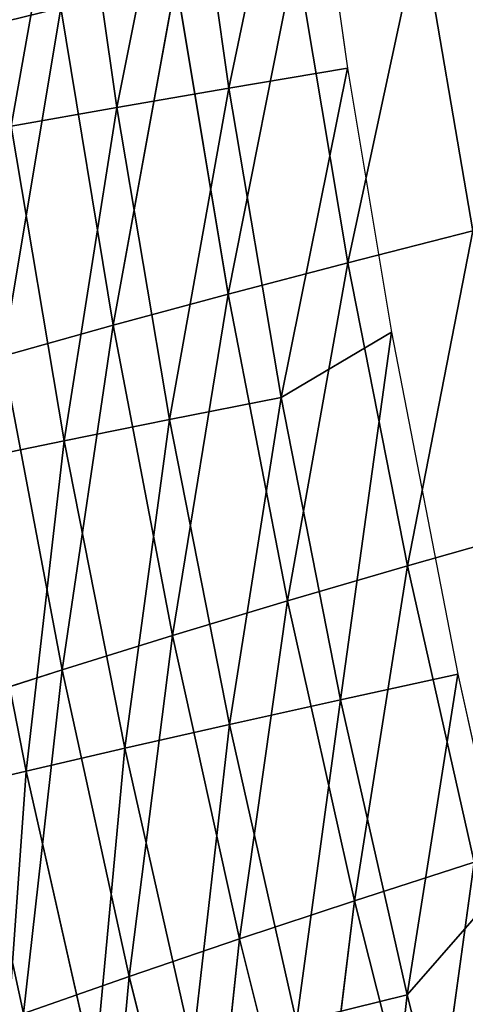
# Model space of a CAD drawing. Extents: x 0 to 500, y 0 to 390.
# Tile 166 of 256: x 17 to 25, y 137 to 154. Entities that reach past the tile are written whole.
import ezdxf

# ---------------------------------------------------------------- set-up
doc = ezdxf.new("R2010")
doc.units = 0
doc.header["$LTSCALE"] = 25.4
doc.layers.get('0').update_dxf_attribs({"linetype": 'CONTINUOUS'})

# ---------------------------------------------------------------- blocks, each defined once
blk = doc.blocks.new('ATLANTA505_-_S_STL')
at = {"color": 0}
for p, q in [((16.092, 103.726, 247.559), (17.277, 103.736, 253.033)), ((16.092, 103.726, 247.559), (17.277, 103.736, 253.033)), ((17.963, 99.864, 246.96), (16.092, 103.726, 247.559)), ((17.963, 99.864, 246.96), (16.092, 103.726, 247.559)), ((19.147, 99.873, 252.375), (17.277, 103.736, 253.033)), ((17.963, 99.864, 246.96), (17.277, 103.736, 253.033)), ((19.147, 99.873, 252.375), (17.277, 103.736, 253.033)), ((17.963, 99.864, 246.96), (17.277, 103.736, 253.033)), ((19.147, 99.873, 252.375), (18.593, 103.747, 258.375)), ((19.147, 99.873, 252.375), (18.593, 103.747, 258.375)), ((16.91, 99.858, 241.416), (17.963, 99.864, 246.96)), ((16.91, 99.858, 241.416), (17.963, 99.864, 246.96)), ((18.862, 96.094, 240.872), (16.91, 99.858, 241.416)), ((17.938, 96.093, 235.264), (16.91, 99.858, 241.416)), ((18.862, 96.094, 240.872), (16.91, 99.858, 241.416)), ((17.938, 96.093, 235.264), (16.91, 99.858, 241.416)), ((17.963, 99.864, 246.96), (19.147, 99.873, 252.375)), ((17.963, 99.864, 246.96), (19.147, 99.873, 252.375)), ((19.914, 96.097, 246.354), (17.963, 99.864, 246.96)), ((18.862, 96.094, 240.872), (17.963, 99.864, 246.96)), ((19.914, 96.097, 246.354), (17.963, 99.864, 246.96)), ((18.862, 96.094, 240.872), (17.963, 99.864, 246.96)), ((19.147, 99.873, 252.375), (20.46, 99.885, 257.66)), ((19.147, 99.873, 252.375), (20.46, 99.885, 257.66)), ((21.096, 96.105, 251.71), (19.147, 99.873, 252.375)), ((19.914, 96.097, 246.354), (19.147, 99.873, 252.375)), ((21.096, 96.105, 251.71), (19.147, 99.873, 252.375)), ((19.914, 96.097, 246.354), (19.147, 99.873, 252.375)), ((21.096, 96.105, 251.71), (20.46, 99.885, 257.66)), ((21.096, 96.105, 251.71), (20.46, 99.885, 257.66)), ((17.938, 96.093, 235.264), (18.862, 96.094, 240.872)), ((17.938, 96.093, 235.264), (18.862, 96.094, 240.872)), ((18.862, 96.094, 240.872), (19.914, 96.097, 246.354)), ((18.862, 96.094, 240.872), (19.914, 96.097, 246.354)), ((20.895, 92.429, 240.323), (18.862, 96.094, 240.872)), ((19.972, 92.433, 234.779), (18.862, 96.094, 240.872)), ((20.895, 92.429, 240.323), (18.862, 96.094, 240.872)), ((19.972, 92.433, 234.779), (18.862, 96.094, 240.872)), ((19.914, 96.097, 246.354), (21.096, 96.105, 251.71)), ((19.914, 96.097, 246.354), (21.096, 96.105, 251.71)), ((21.947, 92.43, 245.743), (19.914, 96.097, 246.354)), ((20.895, 92.429, 240.323), (19.914, 96.097, 246.354)), ((21.947, 92.43, 245.743), (19.914, 96.097, 246.354)), ((20.895, 92.429, 240.323), (19.914, 96.097, 246.354)), ((21.096, 96.105, 251.71), (22.407, 96.116, 256.938)), ((21.096, 96.105, 251.71), (22.407, 96.116, 256.938)), ((23.128, 92.434, 251.038), (21.096, 96.105, 251.71)), ((21.947, 92.43, 245.743), (21.096, 96.105, 251.71)), ((23.128, 92.434, 251.038), (21.096, 96.105, 251.71)), ((21.947, 92.43, 245.743), (21.096, 96.105, 251.71)), ((23.128, 92.434, 251.038), (22.407, 96.116, 256.938)), ((23.128, 92.434, 251.038), (22.407, 96.116, 256.938)), ((19.972, 92.433, 234.779), (20.895, 92.429, 240.323)), ((19.972, 92.433, 234.779), (20.895, 92.429, 240.323)), ((20.895, 92.429, 240.323), (21.947, 92.43, 245.743)), ((20.895, 92.429, 240.323), (21.947, 92.43, 245.743)), ((23.014, 88.868, 239.768), (20.895, 92.429, 240.323)), ((22.09, 88.877, 234.289), (20.895, 92.429, 240.323)), ((23.014, 88.868, 239.768), (20.895, 92.429, 240.323)), ((22.09, 88.877, 234.289), (20.895, 92.429, 240.323)), ((21.947, 92.43, 245.743), (23.128, 92.434, 251.038)), ((21.947, 92.43, 245.743), (23.128, 92.434, 251.038)), ((24.066, 88.865, 245.124), (21.947, 92.43, 245.743)), ((23.014, 88.868, 239.768), (21.947, 92.43, 245.743)), ((24.066, 88.865, 245.124), (21.947, 92.43, 245.743)), ((23.014, 88.868, 239.768), (21.947, 92.43, 245.743)), ((23.128, 92.434, 251.038), (24.436, 92.443, 256.208)), ((23.128, 92.434, 251.038), (24.436, 92.443, 256.208)), ((25.245, 88.866, 250.358), (23.128, 92.434, 251.038)), ((24.066, 88.865, 245.124), (23.128, 92.434, 251.038)), ((25.245, 88.866, 250.358), (23.128, 92.434, 251.038)), ((24.066, 88.865, 245.124), (23.128, 92.434, 251.038)), ((25.245, 88.866, 250.358), (24.436, 92.443, 256.208)), ((25.245, 88.866, 250.358), (24.436, 92.443, 256.208)), ((22.09, 88.877, 234.289), (23.014, 88.868, 239.768)), ((22.09, 88.877, 234.289), (23.014, 88.868, 239.768)), ((25.222, 85.415, 239.206), (23.014, 88.868, 239.768)), ((23.014, 88.868, 239.768), (24.066, 88.865, 245.124)), ((23.014, 88.868, 239.768), (24.066, 88.865, 245.124)), ((24.296, 85.43, 233.794), (23.014, 88.868, 239.768)), ((25.222, 85.415, 239.206), (23.014, 88.868, 239.768)), ((24.296, 85.43, 233.794), (23.014, 88.868, 239.768)), ((24.066, 88.865, 245.124), (25.245, 88.866, 250.358)), ((24.066, 88.865, 245.124), (25.245, 88.866, 250.358)), ((26.274, 85.406, 244.498), (24.066, 88.865, 245.124)), ((25.222, 85.415, 239.206), (24.066, 88.865, 245.124)), ((26.274, 85.406, 244.498), (24.066, 88.865, 245.124)), ((25.222, 85.415, 239.206), (24.066, 88.865, 245.124)), ((24.296, 85.43, 233.794), (25.222, 85.415, 239.206)), ((24.296, 85.43, 233.794), (25.222, 85.415, 239.206)), ((15.697, 36.215, 249.134), (17.326, 28.905, 248.747)), ((15.697, 36.215, 249.134), (17.326, 28.905, 248.747)), ((17.326, 28.905, 248.747), (16.248, 28.911, 243.272)), ((16.248, 28.911, 243.272), (17.998, 21.632, 242.912)), ((16.248, 28.911, 243.272), (17.998, 21.632, 242.912)), ((17.326, 28.905, 248.747), (16.248, 28.911, 243.272)), ((18.532, 28.9, 254.096), (17.326, 28.905, 248.747)), ((17.326, 28.905, 248.747), (19.067, 21.627, 248.344)), ((17.326, 28.905, 248.747), (19.067, 21.627, 248.344)), ((18.532, 28.9, 254.096), (17.326, 28.905, 248.747)), ((17.057, 21.638, 237.354), (17.998, 21.632, 242.912)), ((17.057, 21.638, 237.354), (17.998, 21.632, 242.912)), ((17.057, 21.638, 237.354), (18.927, 14.392, 237.026)), ((17.057, 21.638, 237.354), (18.927, 14.392, 237.026)), ((17.998, 21.632, 242.912), (19.067, 21.627, 248.344)), ((17.998, 21.632, 242.912), (19.067, 21.627, 248.344)), ((17.998, 21.632, 242.912), (19.859, 14.387, 242.538)), ((17.998, 21.632, 242.912), (19.859, 14.387, 242.538)), ((19.067, 21.627, 248.344), (20.264, 21.622, 253.65)), ((19.067, 21.627, 248.344), (20.264, 21.622, 253.65)), ((19.067, 21.627, 248.344), (20.919, 14.384, 247.925)), ((19.067, 21.627, 248.344), (20.919, 14.384, 247.925)), ((18.927, 14.392, 237.026), (18.121, 14.396, 231.389)), ((18.927, 14.392, 237.026), (18.121, 14.396, 231.389)), ((19.859, 14.387, 242.538), (18.927, 14.392, 237.026)), ((18.927, 14.392, 237.026), (20.911, 7.182, 236.686)), ((18.927, 14.392, 237.026), (20.911, 7.182, 236.686)), ((19.859, 14.387, 242.538), (18.927, 14.392, 237.026)), ((20.919, 14.384, 247.925), (19.859, 14.387, 242.538)), ((19.859, 14.387, 242.538), (21.834, 7.179, 242.15)), ((19.859, 14.387, 242.538), (21.834, 7.179, 242.15)), ((20.919, 14.384, 247.925), (19.859, 14.387, 242.538)), ((22.106, 14.38, 253.185), (20.919, 14.384, 247.925)), ((20.919, 14.384, 247.925), (22.883, 7.177, 247.49)), ((20.919, 14.384, 247.925), (22.883, 7.177, 247.49)), ((22.106, 14.38, 253.185), (20.919, 14.384, 247.925)), ((22.106, 14.38, 253.185), (24.059, 7.175, 252.703)), ((22.106, 14.38, 253.185), (24.059, 7.175, 252.703)), ((20.911, 7.182, 236.686), (20.113, 7.184, 231.097)), ((20.911, 7.182, 236.686), (20.113, 7.184, 231.097)), ((23.007, 0.01, 236.333), (20.911, 7.182, 236.686)), ((23.007, 0.01, 236.333), (20.911, 7.182, 236.686)), ((21.834, 7.179, 242.15), (20.911, 7.182, 236.686)), ((21.834, 7.179, 242.15), (20.911, 7.182, 236.686)), ((23.007, 0.01, 236.333), (21.834, 7.179, 242.15)), ((23.007, 0.01, 236.333), (21.834, 7.179, 242.15)), ((23.784, 0.01, 240.994), (21.834, 7.179, 242.15)), ((23.784, 0.01, 240.994), (21.834, 7.179, 242.15)), ((22.883, 7.177, 247.49), (21.834, 7.179, 242.15)), ((22.883, 7.177, 247.49), (21.834, 7.179, 242.15)), ((23.784, 0.01, 240.994), (22.883, 7.177, 247.49)), ((23.784, 0.01, 240.994), (22.883, 7.177, 247.49)), ((24.958, 0.01, 247.038), (22.883, 7.177, 247.49)), ((24.958, 0.01, 247.038), (22.883, 7.177, 247.49)), ((24.059, 7.175, 252.703), (22.883, 7.177, 247.49)), ((24.059, 7.175, 252.703), (22.883, 7.177, 247.49)), ((24.958, 0.01, 247.038), (24.059, 7.175, 252.703)), ((24.958, 0.01, 247.038), (24.059, 7.175, 252.703)), ((25.776, 0.01, 250.739), (24.059, 7.175, 252.703)), ((25.776, 0.01, 250.739), (24.059, 7.175, 252.703)), ((25.361, 7.173, 257.792), (24.059, 7.175, 252.703)), ((25.361, 7.173, 257.792), (24.059, 7.175, 252.703)), ((22.188, 0.01, 230.564), (23.007, 0.01, 236.333)), ((23.007, 0.01, 236.333), (23.784, 0.01, 240.994)), ((23.784, 0.01, 240.994), (24.958, 0.01, 247.038)), ((24.958, 0.01, 247.038), (25.776, 0.01, 250.739))]:
    blk.add_line(p, q, dxfattribs=at)
mesh = blk.add_polyface(dxfattribs=at)
corners = [(15.484, 107.689, 253.684), (17.277, 103.736, 253.033), (16.092, 103.726, 247.559)]
mesh.append_faces([[corners[k] for k in face] for face in [(0, 1, 2)]], dxfattribs={"color": 0})
mesh = blk.add_polyface(dxfattribs=at)
corners = [(17.277, 103.736, 253.033), (17.963, 99.864, 246.96), (16.092, 103.726, 247.559)]
mesh.append_faces([[corners[k] for k in face] for face in [(0, 1, 2)]], dxfattribs={"color": 0})
mesh = blk.add_polyface(dxfattribs=at)
corners = [(16.092, 103.726, 247.559), (17.963, 99.864, 246.96), (16.91, 99.858, 241.416)]
mesh.append_faces([[corners[k] for k in face] for face in [(0, 1, 2)]], dxfattribs={"color": 0})
mesh = blk.add_polyface(dxfattribs=at)
corners = [(18.593, 103.747, 258.375), (19.147, 99.873, 252.375), (17.277, 103.736, 253.033)]
mesh.append_faces([[corners[k] for k in face] for face in [(0, 1, 2)]], dxfattribs={"color": 0})
mesh = blk.add_polyface(dxfattribs=at)
corners = [(17.277, 103.736, 253.033), (19.147, 99.873, 252.375), (17.963, 99.864, 246.96)]
mesh.append_faces([[corners[k] for k in face] for face in [(0, 1, 2)]], dxfattribs={"color": 0})
mesh = blk.add_polyface(dxfattribs=at)
corners = [(18.593, 103.747, 258.375), (20.46, 99.885, 257.66), (19.147, 99.873, 252.375)]
mesh.append_faces([[corners[k] for k in face] for face in [(0, 1, 2)]], dxfattribs={"color": 0})
mesh = blk.add_polyface(dxfattribs=at)
corners = [(16.91, 99.858, 241.416), (17.938, 96.093, 235.264), (15.987, 99.855, 235.744)]
mesh.append_faces([[corners[k] for k in face] for face in [(0, 1, 2)]], dxfattribs={"color": 0})
mesh = blk.add_polyface(dxfattribs=at)
corners = [(15.987, 99.855, 235.744), (17.938, 96.093, 235.264), (17.144, 96.097, 229.529)]
mesh.append_faces([[corners[k] for k in face] for face in [(0, 1, 2)]], dxfattribs={"color": 0})
mesh = blk.add_polyface(dxfattribs=at)
corners = [(17.963, 99.864, 246.96), (18.862, 96.094, 240.872), (16.91, 99.858, 241.416)]
mesh.append_faces([[corners[k] for k in face] for face in [(0, 1, 2)]], dxfattribs={"color": 0})
mesh = blk.add_polyface(dxfattribs=at)
corners = [(16.91, 99.858, 241.416), (18.862, 96.094, 240.872), (17.938, 96.093, 235.264)]
mesh.append_faces([[corners[k] for k in face] for face in [(0, 1, 2)]], dxfattribs={"color": 0})
mesh = blk.add_polyface(dxfattribs=at)
corners = [(19.147, 99.873, 252.375), (19.914, 96.097, 246.354), (17.963, 99.864, 246.96)]
mesh.append_faces([[corners[k] for k in face] for face in [(0, 1, 2)]], dxfattribs={"color": 0})
mesh = blk.add_polyface(dxfattribs=at)
corners = [(17.963, 99.864, 246.96), (19.914, 96.097, 246.354), (18.862, 96.094, 240.872)]
mesh.append_faces([[corners[k] for k in face] for face in [(0, 1, 2)]], dxfattribs={"color": 0})
mesh = blk.add_polyface(dxfattribs=at)
corners = [(20.46, 99.885, 257.66), (21.096, 96.105, 251.71), (19.147, 99.873, 252.375)]
mesh.append_faces([[corners[k] for k in face] for face in [(0, 1, 2)]], dxfattribs={"color": 0})
mesh = blk.add_polyface(dxfattribs=at)
corners = [(19.147, 99.873, 252.375), (21.096, 96.105, 251.71), (19.914, 96.097, 246.354)]
mesh.append_faces([[corners[k] for k in face] for face in [(0, 1, 2)]], dxfattribs={"color": 0})
mesh = blk.add_polyface(dxfattribs=at)
corners = [(20.46, 99.885, 257.66), (22.407, 96.116, 256.938), (21.096, 96.105, 251.71)]
mesh.append_faces([[corners[k] for k in face] for face in [(0, 1, 2)]], dxfattribs={"color": 0})
mesh = blk.add_polyface(dxfattribs=at)
corners = [(18.862, 96.094, 240.872), (19.972, 92.433, 234.779), (17.938, 96.093, 235.264)]
mesh.append_faces([[corners[k] for k in face] for face in [(0, 1, 2)]], dxfattribs={"color": 0})
mesh = blk.add_polyface(dxfattribs=at)
corners = [(19.914, 96.097, 246.354), (20.895, 92.429, 240.323), (18.862, 96.094, 240.872)]
mesh.append_faces([[corners[k] for k in face] for face in [(0, 1, 2)]], dxfattribs={"color": 0})
mesh = blk.add_polyface(dxfattribs=at)
corners = [(18.862, 96.094, 240.872), (20.895, 92.429, 240.323), (19.972, 92.433, 234.779)]
mesh.append_faces([[corners[k] for k in face] for face in [(0, 1, 2)]], dxfattribs={"color": 0})
mesh = blk.add_polyface(dxfattribs=at)
corners = [(21.096, 96.105, 251.71), (21.947, 92.43, 245.743), (19.914, 96.097, 246.354)]
mesh.append_faces([[corners[k] for k in face] for face in [(0, 1, 2)]], dxfattribs={"color": 0})
mesh = blk.add_polyface(dxfattribs=at)
corners = [(19.914, 96.097, 246.354), (21.947, 92.43, 245.743), (20.895, 92.429, 240.323)]
mesh.append_faces([[corners[k] for k in face] for face in [(0, 1, 2)]], dxfattribs={"color": 0})
mesh = blk.add_polyface(dxfattribs=at)
corners = [(22.407, 96.116, 256.938), (23.128, 92.434, 251.038), (21.096, 96.105, 251.71)]
mesh.append_faces([[corners[k] for k in face] for face in [(0, 1, 2)]], dxfattribs={"color": 0})
mesh = blk.add_polyface(dxfattribs=at)
corners = [(21.096, 96.105, 251.71), (23.128, 92.434, 251.038), (21.947, 92.43, 245.743)]
mesh.append_faces([[corners[k] for k in face] for face in [(0, 1, 2)]], dxfattribs={"color": 0})
mesh = blk.add_polyface(dxfattribs=at)
corners = [(22.407, 96.116, 256.938), (24.436, 92.443, 256.208), (23.128, 92.434, 251.038)]
mesh.append_faces([[corners[k] for k in face] for face in [(0, 1, 2)]], dxfattribs={"color": 0})
mesh = blk.add_polyface(dxfattribs=at)
corners = [(19.972, 92.433, 234.779), (20.895, 92.429, 240.323), (22.09, 88.877, 234.289)]
mesh.append_faces([[corners[k] for k in face] for face in [(0, 1, 2)]], dxfattribs={"color": 0})
mesh = blk.add_polyface(dxfattribs=at)
corners = [(21.947, 92.43, 245.743), (23.014, 88.868, 239.768), (20.895, 92.429, 240.323)]
mesh.append_faces([[corners[k] for k in face] for face in [(0, 1, 2)]], dxfattribs={"color": 0})
mesh = blk.add_polyface(dxfattribs=at)
corners = [(20.895, 92.429, 240.323), (23.014, 88.868, 239.768), (22.09, 88.877, 234.289)]
mesh.append_faces([[corners[k] for k in face] for face in [(0, 1, 2)]], dxfattribs={"color": 0})
mesh = blk.add_polyface(dxfattribs=at)
corners = [(23.128, 92.434, 251.038), (24.066, 88.865, 245.124), (21.947, 92.43, 245.743)]
mesh.append_faces([[corners[k] for k in face] for face in [(0, 1, 2)]], dxfattribs={"color": 0})
mesh = blk.add_polyface(dxfattribs=at)
corners = [(21.947, 92.43, 245.743), (24.066, 88.865, 245.124), (23.014, 88.868, 239.768)]
mesh.append_faces([[corners[k] for k in face] for face in [(0, 1, 2)]], dxfattribs={"color": 0})
mesh = blk.add_polyface(dxfattribs=at)
corners = [(24.436, 92.443, 256.208), (25.245, 88.866, 250.358), (23.128, 92.434, 251.038)]
mesh.append_faces([[corners[k] for k in face] for face in [(0, 1, 2)]], dxfattribs={"color": 0})
mesh = blk.add_polyface(dxfattribs=at)
corners = [(23.128, 92.434, 251.038), (25.245, 88.866, 250.358), (24.066, 88.865, 245.124)]
mesh.append_faces([[corners[k] for k in face] for face in [(0, 1, 2)]], dxfattribs={"color": 0})
mesh = blk.add_polyface(dxfattribs=at)
corners = [(24.436, 92.443, 256.208), (26.551, 88.872, 255.469), (25.245, 88.866, 250.358)]
mesh.append_faces([[corners[k] for k in face] for face in [(0, 1, 2)]], dxfattribs={"color": 0})
mesh = blk.add_polyface(dxfattribs=at)
corners = [(22.09, 88.877, 234.289), (23.014, 88.868, 239.768), (24.296, 85.43, 233.794)]
mesh.append_faces([[corners[k] for k in face] for face in [(0, 1, 2)]], dxfattribs={"color": 0})
mesh = blk.add_polyface(dxfattribs=at)
corners = [(23.014, 88.868, 239.768), (24.066, 88.865, 245.124), (25.222, 85.415, 239.206)]
mesh.append_faces([[corners[k] for k in face] for face in [(0, 1, 2)]], dxfattribs={"color": 0})
mesh = blk.add_polyface(dxfattribs=at)
corners = [(23.014, 88.868, 239.768), (25.222, 85.415, 239.206), (24.296, 85.43, 233.794)]
mesh.append_faces([[corners[k] for k in face] for face in [(0, 1, 2)]], dxfattribs={"color": 0})
mesh = blk.add_polyface(dxfattribs=at)
corners = [(25.245, 88.866, 250.358), (26.274, 85.406, 244.498), (24.066, 88.865, 245.124)]
mesh.append_faces([[corners[k] for k in face] for face in [(0, 1, 2)]], dxfattribs={"color": 0})
mesh = blk.add_polyface(dxfattribs=at)
corners = [(24.066, 88.865, 245.124), (26.274, 85.406, 244.498), (25.222, 85.415, 239.206)]
mesh.append_faces([[corners[k] for k in face] for face in [(0, 1, 2)]], dxfattribs={"color": 0})
mesh = blk.add_polyface(dxfattribs=at)
corners = [(24.296, 85.43, 233.794), (25.222, 85.415, 239.206), (26.591, 82.094, 233.293)]
mesh.append_faces([[corners[k] for k in face] for face in [(0, 1, 2)]], dxfattribs={"color": 0})
mesh = blk.add_polyface(dxfattribs=at)
corners = [(15.697, 36.215, 249.134), (16.248, 28.911, 243.272), (17.326, 28.905, 248.747), (14.613, 36.222, 243.617)]
mesh.append_faces([[corners[k] for k in face] for face in [(0, 1, 2), (1, 0, 3)]], dxfattribs={"vtx0": -1, "color": 0})
mesh = blk.add_polyface(dxfattribs=at)
corners = [(16.912, 36.21, 254.524), (17.326, 28.905, 248.747), (18.532, 28.9, 254.096), (15.697, 36.215, 249.134)]
mesh.append_faces([[corners[k] for k in face] for face in [(0, 1, 2), (1, 0, 3)]], dxfattribs={"vtx0": -1, "color": 0})
mesh = blk.add_polyface(dxfattribs=at)
corners = [(16.248, 28.911, 243.272), (17.057, 21.638, 237.354), (17.998, 21.632, 242.912), (15.3, 28.917, 237.67)]
mesh.append_faces([[corners[k] for k in face] for face in [(0, 1, 2), (1, 0, 3)]], dxfattribs={"vtx0": -1, "color": 0})
mesh = blk.add_polyface(dxfattribs=at)
corners = [(17.326, 28.905, 248.747), (17.998, 21.632, 242.912), (19.067, 21.627, 248.344), (16.248, 28.911, 243.272)]
mesh.append_faces([[corners[k] for k in face] for face in [(0, 1, 2), (1, 0, 3)]], dxfattribs={"vtx0": -1, "color": 0})
mesh = blk.add_polyface(dxfattribs=at)
corners = [(18.532, 28.9, 254.096), (19.067, 21.627, 248.344), (20.264, 21.622, 253.65), (17.326, 28.905, 248.747)]
mesh.append_faces([[corners[k] for k in face] for face in [(0, 1, 2), (1, 0, 3)]], dxfattribs={"vtx0": -1, "color": 0})
mesh = blk.add_polyface(dxfattribs=at)
corners = [(17.057, 21.638, 237.354), (18.121, 14.396, 231.389), (18.927, 14.392, 237.026), (16.244, 21.643, 231.671)]
mesh.append_faces([[corners[k] for k in face] for face in [(0, 1, 2), (1, 0, 3)]], dxfattribs={"vtx0": -1, "color": 0})
mesh = blk.add_polyface(dxfattribs=at)
corners = [(17.998, 21.632, 242.912), (18.927, 14.392, 237.026), (19.859, 14.387, 242.538), (17.057, 21.638, 237.354)]
mesh.append_faces([[corners[k] for k in face] for face in [(0, 1, 2), (1, 0, 3)]], dxfattribs={"vtx0": -1, "color": 0})
mesh = blk.add_polyface(dxfattribs=at)
corners = [(19.067, 21.627, 248.344), (19.859, 14.387, 242.538), (20.919, 14.384, 247.925), (17.998, 21.632, 242.912)]
mesh.append_faces([[corners[k] for k in face] for face in [(0, 1, 2), (1, 0, 3)]], dxfattribs={"vtx0": -1, "color": 0})
mesh = blk.add_polyface(dxfattribs=at)
corners = [(20.264, 21.622, 253.65), (20.919, 14.384, 247.925), (22.106, 14.38, 253.185), (19.067, 21.627, 248.344)]
mesh.append_faces([[corners[k] for k in face] for face in [(0, 1, 2), (1, 0, 3)]], dxfattribs={"vtx0": -1, "color": 0})
mesh = blk.add_polyface(dxfattribs=at)
corners = [(18.927, 14.392, 237.026), (20.113, 7.184, 231.097), (20.911, 7.182, 236.686), (18.121, 14.396, 231.389)]
mesh.append_faces([[corners[k] for k in face] for face in [(0, 1, 2), (1, 0, 3)]], dxfattribs={"vtx0": -1, "color": 0})
mesh = blk.add_polyface(dxfattribs=at)
corners = [(19.859, 14.387, 242.538), (20.911, 7.182, 236.686), (21.834, 7.179, 242.15), (18.927, 14.392, 237.026)]
mesh.append_faces([[corners[k] for k in face] for face in [(0, 1, 2), (1, 0, 3)]], dxfattribs={"vtx0": -1, "color": 0})
mesh = blk.add_polyface(dxfattribs=at)
corners = [(20.919, 14.384, 247.925), (21.834, 7.179, 242.15), (22.883, 7.177, 247.49), (19.859, 14.387, 242.538)]
mesh.append_faces([[corners[k] for k in face] for face in [(0, 1, 2), (1, 0, 3)]], dxfattribs={"vtx0": -1, "color": 0})
mesh = blk.add_polyface(dxfattribs=at)
corners = [(22.106, 14.38, 253.185), (22.883, 7.177, 247.49), (24.059, 7.175, 252.703), (20.919, 14.384, 247.925)]
mesh.append_faces([[corners[k] for k in face] for face in [(0, 1, 2), (1, 0, 3)]], dxfattribs={"vtx0": -1, "color": 0})
mesh = blk.add_polyface(dxfattribs=at)
corners = [(23.421, 14.377, 258.32), (24.059, 7.175, 252.703), (25.361, 7.173, 257.792), (22.106, 14.38, 253.185)]
mesh.append_faces([[corners[k] for k in face] for face in [(0, 1, 2), (1, 0, 3)]], dxfattribs={"vtx0": -1, "color": 0})
mesh = blk.add_polyface(dxfattribs=at)
corners = [(20.911, 7.182, 236.686), (22.188, 0.01, 230.564), (23.007, 0.01, 236.333), (20.113, 7.184, 231.097)]
mesh.append_faces([[corners[k] for k in face] for face in [(0, 1, 2), (1, 0, 3)]], dxfattribs={"vtx0": -1, "color": 0})
mesh = blk.add_polyface(dxfattribs=at)
corners = [(20.911, 7.182, 236.686), (23.007, 0.01, 236.333), (21.834, 7.179, 242.15)]
mesh.append_faces([[corners[k] for k in face] for face in [(0, 1, 2)]], dxfattribs={"color": 0})
mesh = blk.add_polyface(dxfattribs=at)
corners = [(21.834, 7.179, 242.15), (23.007, 0.01, 236.333), (23.784, 0.01, 240.994)]
mesh.append_faces([[corners[k] for k in face] for face in [(0, 1, 2)]], dxfattribs={"color": 0})
mesh = blk.add_polyface(dxfattribs=at)
corners = [(21.834, 7.179, 242.15), (23.784, 0.01, 240.994), (22.883, 7.177, 247.49)]
mesh.append_faces([[corners[k] for k in face] for face in [(0, 1, 2)]], dxfattribs={"color": 0})
mesh = blk.add_polyface(dxfattribs=at)
corners = [(22.883, 7.177, 247.49), (23.784, 0.01, 240.994), (24.958, 0.01, 247.038)]
mesh.append_faces([[corners[k] for k in face] for face in [(0, 1, 2)]], dxfattribs={"color": 0})
mesh = blk.add_polyface(dxfattribs=at)
corners = [(22.883, 7.177, 247.49), (24.958, 0.01, 247.038), (24.059, 7.175, 252.703)]
mesh.append_faces([[corners[k] for k in face] for face in [(0, 1, 2)]], dxfattribs={"color": 0})
mesh = blk.add_polyface(dxfattribs=at)
corners = [(24.059, 7.175, 252.703), (24.958, 0.01, 247.038), (25.776, 0.01, 250.739)]
mesh.append_faces([[corners[k] for k in face] for face in [(0, 1, 2)]], dxfattribs={"color": 0})
mesh = blk.add_polyface(dxfattribs=at)
corners = [(24.059, 7.175, 252.703), (25.776, 0.01, 250.739), (25.361, 7.173, 257.792)]
mesh.append_faces([[corners[k] for k in face] for face in [(0, 1, 2)]], dxfattribs={"color": 0})

msp = doc.modelspace()

# ---------------------------------------------------------------- block references
at = {"color": 254, "extrusion": (0, -1, 1.11022e-16)}
msp.add_blockref('ATLANTA505_-_S_STL', (-0.149, -0.01, -389.852), dxfattribs=at)

doc.saveas('drawing.dxf')
